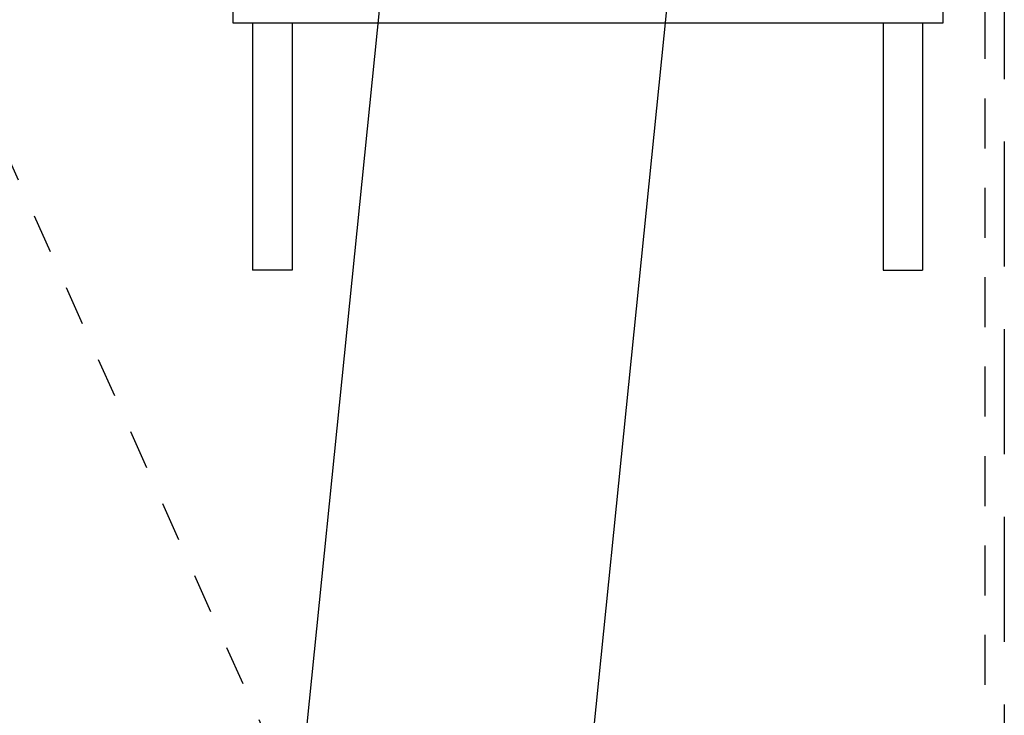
# Model space of a CAD drawing. Header units: metres. Extents: x -5 to 93, y -48 to 79.
# Tile 67 of 91: x 75.8 to 78.29, y 20.72 to 22.49. Entities that reach past the tile are written whole.
import ezdxf

# ---------------------------------------------------------------- set-up
doc = ezdxf.new("R2010")
doc.units = ezdxf.units.M
doc.header["$LTSCALE"] = 0.05
for name, pattern in [('AUSGEZOGEN', [0]), ('VERDECKT', [9.525, 6.35, -3.175]), ('VERDECKT2', [4.7625, 3.175, -1.5875])]:
    doc.linetypes.add(name, pattern=pattern)
for name, color, linetype in [('A_Sanitär', 4, 'Continuous'), ('A_Schnitt', 1, 'Continuous'), ('A_Unsichtbar', 7, 'VERDECKT'), ('A_Unsichtbar-über', 253, 'VERDECKT'), ('SANITÄR', 4, 'AUSGEZOGEN')]:
    doc.layers.add(name, color=color, linetype=linetype)

# ---------------------------------------------------------------- blocks, each defined once
blk = doc.blocks.new('container-oben')
at = {"layer": 'SANITÄR'}
for p, q in [((-2.4426, 0.8407), (-2.4426, 0.9841)), ((-1.4026, 0.8465), (-1.4026, 0.9919)), ((-2.4826, 0.9509), (-2.4826, 0.9209)), ((-2.4826, 0.9509), (-2.4026, 0.9509)), ((-2.4026, 0.9509), (-2.4026, 0.9209)), ((-1.4426, 0.9509), (-1.4426, 0.9209)), ((-1.4426, 0.9509), (-1.3626, 0.9509)), ((-1.3626, 0.9509), (-1.3626, 0.9209)), ((-2.4826, 0.9209), (-2.4026, 0.9209)), ((-2.4626, 0.9209), (-2.4626, 0.901)), ((-2.4226, 0.9209), (-2.4226, 0.901)), ((-1.4426, 0.9209), (-1.3626, 0.9209)), ((-1.4226, 0.9209), (-1.4226, 0.901)), ((-1.3826, 0.9209), (-1.3826, 0.901)), ((-2.8226, 0.851), (-2.8226, -0.851)), ((-0.9226, 0.851), (-0.9226, -0.851)), ((-2.4426, -0.8407), (-2.4426, -0.9841)), ((-1.4026, -0.8465), (-1.4026, -0.9919)), ((-2.4826, -0.9509), (-2.4826, -0.9209)), ((-2.4826, -0.9209), (-2.4026, -0.9209)), ((-2.4626, -0.9209), (-2.4626, -0.901)), ((-2.4226, -0.9209), (-2.4226, -0.901)), ((-2.4026, -0.9509), (-2.4026, -0.9209)), ((-1.4426, -0.9509), (-1.4426, -0.9209)), ((-1.4426, -0.9209), (-1.3626, -0.9209)), ((-1.4226, -0.9209), (-1.4226, -0.901)), ((-1.3826, -0.9209), (-1.3826, -0.901)), ((-1.3626, -0.9509), (-1.3626, -0.9209)), ((-2.4826, -0.9509), (-2.4026, -0.9509)), ((-1.4426, -0.9509), (-1.3626, -0.9509))]:
    blk.add_line(p, q, dxfattribs=at)
for points in [[(-3.6026, 0.901), (-3.6026, -0.901), (0, -0.901), (0, 0.901)], [(-3.5526, 0.851), (-3.5526, -0.851), (-0.05, -0.851), (-0.05, 0.851)]]:
    blk.add_lwpolyline(points, close=True, dxfattribs=at)

msp = doc.modelspace()

# ---------------------------------------------------------------- linework, layer by layer
at = {"layer": 'A_Sanitär'}
for p, q in [((76.3868, 22.4769), (76.3868, 21.8495)), ((76.4868, 22.4769), (76.4868, 21.8495)), ((77.9868, 22.4769), (77.9868, 21.8495)), ((78.0868, 22.4769), (78.0868, 21.8495)), ((76.4868, 21.8495), (76.3868, 21.8495)), ((77.9868, 21.8495), (78.0868, 21.8495))]:
    msp.add_line(p, q, dxfattribs=at)
msp.add_lwpolyline([(76.2994, 18.476), (77.0215, 18.4029), (77.5723, 23.8395), (76.8503, 23.9127)], close=True, dxfattribs=at)
at = {"layer": 'A_Sanitär', "color": 8, "linetype": 'VERDECKT2', "ltscale": 0.5}
msp.add_lwpolyline([(77.324, 18.6404), (76.6611, 18.345), (74.4369, 23.3364), (75.0998, 23.6318)], close=True, dxfattribs=at)
at = {"layer": 'A_Unsichtbar'}
msp.add_line((78.2943, 25.5095), (78.2943, 15.4995), dxfattribs=at)
at = {"layer": 'A_Unsichtbar-über', "linetype": 'VERDECKT2', "ltscale": 0.8}
msp.add_line((78.2451, 27.2795), (78.2443, 8.1995), dxfattribs=at)

# ---------------------------------------------------------------- block references
at = {"layer": 'A_Schnitt', "rotation": 90}
msp.add_blockref('container-oben', (77.2378, 26.0795), dxfattribs=at)

doc.saveas('drawing.dxf')
